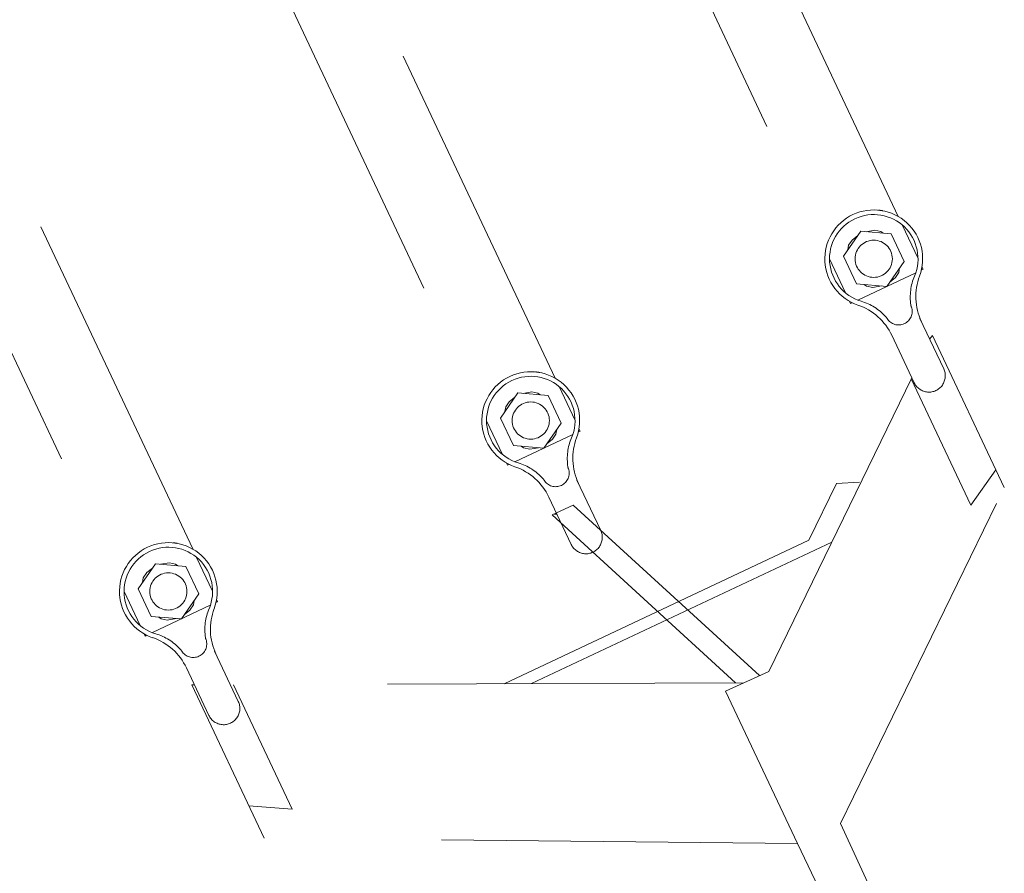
# Model space of a CAD drawing. Header units: millimetres. Extents: x 0 to 594, y 0 to 420.
# Tile 48 of 53: x 137 to 148, y 363 to 373. Entities that reach past the tile are written whole.
import ezdxf

# ---------------------------------------------------------------- set-up
doc = ezdxf.new("R2010")
doc.units = ezdxf.units.MM
doc.linetypes.add('K5LT_DASHED', pattern=[6, 4, -2])

# ---------------------------------------------------------------- blocks, each defined once
blk = doc.blocks.new('U294')
at = {"color": 7, "linetype": 'K5LT_DASHED', "lineweight": 18}
for p, q in [((146.509, 370.697), (141.586, 381.138)), ((140.772, 380.754), (145.695, 370.313)), ((142.657, 368.88), (137.734, 379.321)), ((136.92, 378.937), (141.843, 368.496)), ((138.587, 366.961), (133.663, 377.401)), ((132.849, 377.017), (137.773, 366.577)), ((146.733, 370.223), (146.554, 370.602)), ((145.895, 370.249), (146.09, 370.53)), ((145.994, 370.431), (146.057, 370.482)), ((146.09, 370.53), (146.431, 370.502)), ((146.149, 370.525), (146.249, 370.542)), ((146.249, 370.542), (146.317, 370.528)), ((146.317, 370.528), (146.342, 370.509)), ((146.431, 370.502), (146.577, 370.192)), ((145.946, 370.323), (145.954, 370.374)), ((145.954, 370.374), (145.994, 370.431)), ((145.74, 370.219), (145.919, 369.839)), ((145.895, 370.249), (146.041, 369.939)), ((146.577, 370.192), (146.382, 369.911)), ((146.526, 370.119), (146.518, 370.068)), ((146.789, 370.103), (146.777, 370.129)), ((146.057, 369.758), (146.708, 370.064)), ((146.479, 370.01), (146.416, 369.959)), ((146.518, 370.068), (146.479, 370.01)), ((146.77, 370.094), (146.789, 370.103)), ((146.382, 369.911), (146.041, 369.939)), ((146.156, 369.913), (146.13, 369.932)), ((146.224, 369.899), (146.156, 369.913)), ((146.324, 369.916), (146.224, 369.899)), ((145.963, 369.745), (145.975, 369.719)), ((145.975, 369.719), (145.994, 369.728)), ((147.022, 368.984), (146.755, 369.551)), ((146.691, 368.828), (146.439, 369.362)), ((146.897, 369.358), (146.863, 369.32)), ((147.702, 367.65), (146.897, 369.358)), ((142.881, 368.406), (142.702, 368.786)), ((146.665, 368.883), (145.056, 365.586)), ((147.327, 367.452), (146.657, 368.871)), ((142.043, 368.432), (142.238, 368.714)), ((142.238, 368.714), (142.58, 368.685)), ((142.297, 368.709), (142.397, 368.726)), ((142.397, 368.726), (142.465, 368.712)), ((142.465, 368.712), (142.491, 368.693)), ((142.58, 368.685), (142.726, 368.376)), ((142.103, 368.557), (142.142, 368.614)), ((142.142, 368.614), (142.205, 368.666)), ((142.094, 368.506), (142.103, 368.557)), ((141.888, 368.402), (142.067, 368.022)), ((142.043, 368.432), (142.189, 368.123)), ((142.726, 368.376), (142.53, 368.094)), ((142.205, 367.941), (142.856, 368.248)), ((142.666, 368.251), (142.627, 368.194)), ((142.675, 368.302), (142.666, 368.251)), ((142.918, 368.277), (142.937, 368.286)), ((142.937, 368.286), (142.925, 368.312)), ((142.53, 368.094), (142.189, 368.123)), ((142.627, 368.194), (142.564, 368.143)), ((142.304, 368.097), (142.278, 368.115)), ((142.372, 368.083), (142.304, 368.097)), ((142.472, 368.099), (142.372, 368.083)), ((142.111, 367.928), (142.123, 367.903)), ((142.123, 367.903), (142.143, 367.912)), ((147.607, 367.851), (147.327, 367.452)), ((143.17, 367.168), (142.903, 367.734)), ((145.818, 367.698), (145.507, 367.061)), ((146.076, 367.712), (145.818, 367.698)), ((145.861, 363.878), (147.702, 367.65)), ((142.839, 367.012), (142.587, 367.545)), ((142.625, 367.343), (142.859, 367.454)), ((142.859, 367.454), (144.952, 365.538)), ((144.685, 365.457), (142.625, 367.343)), ((142.678, 367.353), (142.646, 367.353)), ((145.507, 367.061), (142.085, 365.447)), ((145.764, 367.038), (142.394, 365.448)), ((137.973, 366.513), (138.168, 366.794)), ((138.168, 366.794), (138.509, 366.766)), ((138.226, 366.789), (138.326, 366.806)), ((138.326, 366.806), (138.394, 366.792)), ((138.394, 366.792), (138.42, 366.773)), ((138.81, 366.487), (138.631, 366.866)), ((138.032, 366.637), (138.071, 366.695)), ((138.071, 366.695), (138.134, 366.746)), ((138.509, 366.766), (138.655, 366.456)), ((138.024, 366.586), (138.032, 366.637)), ((137.817, 366.482), (137.996, 366.103)), ((137.973, 366.513), (138.119, 366.203)), ((138.655, 366.456), (138.46, 366.175)), ((138.604, 366.383), (138.596, 366.332)), ((138.848, 366.358), (138.867, 366.367)), ((138.867, 366.367), (138.855, 366.392)), ((138.135, 366.021), (138.785, 366.328)), ((138.556, 366.274), (138.493, 366.223)), ((138.596, 366.332), (138.556, 366.274)), ((138.46, 366.175), (138.119, 366.203)), ((138.234, 366.177), (138.208, 366.196)), ((138.301, 366.163), (138.234, 366.177)), ((138.401, 366.18), (138.301, 366.163)), ((138.041, 366.008), (138.053, 365.983)), ((138.053, 365.983), (138.072, 365.992)), ((139.099, 365.248), (138.832, 365.814)), ((138.768, 365.092), (138.517, 365.625)), ((144.572, 365.364), (145.056, 365.586)), ((139.388, 363.712), (138.576, 365.434)), ((138.607, 365.434), (138.576, 365.434)), ((144.775, 365.457), (139.011, 365.435)), ((139.703, 364.038), (139.044, 365.435)), ((145.38, 363.652), (144.572, 365.364)), ((139.216, 364.076), (139.703, 364.038)), ((145.861, 363.878), (146.239, 363.063)), ((145.38, 363.652), (139.388, 363.712)), ((145.769, 362.841), (145.38, 363.652))]:
    blk.add_line(p, q, dxfattribs=at)
for centre, radius, start, end in [((146.236, 370.221), 0.549, 339.3271, 251.1687), ((146.236, 370.221), 0.497, 337.0582, 253.4375), ((146.236, 370.221), 0.549, 79.4954, 84.2827), ((146.236, 370.221), 0.209, 0, 180), ((146.236, 370.221), 0.209, 180, 0), ((147.247, 369.793), 0.601, 157.0582, 188.6809), ((147.361, 369.796), 0.653, 159.3271, 205.2479), ((145.848, 369.083), 0.653, 25.2479, 71.1687), ((145.923, 369.169), 0.601, 41.8148, 73.4375), ((146.515, 369.63), 0.152, 211.4742, 19.0215), ((146.782, 369.722), 0.131, 188.6809, 199.0215), ((146.274, 369.482), 0.131, 31.4742, 41.8148), ((142.384, 368.404), 0.549, 339.3271, 251.1687), ((142.384, 368.404), 0.497, 337.0582, 253.4375), ((142.384, 368.404), 0.549, 79.4954, 84.2827), ((146.856, 368.906), 0.183, 205.2479, 25.2479), ((146.856, 368.906), 0.183, 205.2479, 25.2479), ((142.384, 368.404), 0.209, 0, 180), ((142.384, 368.404), 0.209, 180, 0), ((143.395, 367.976), 0.601, 157.0582, 188.6809), ((143.509, 367.98), 0.653, 159.3271, 205.2479), ((142.072, 367.352), 0.601, 41.8148, 73.4375), ((141.996, 367.266), 0.653, 25.2479, 71.1687), ((142.663, 367.813), 0.152, 211.4742, 19.0215), ((142.93, 367.905), 0.131, 188.6809, 199.0215), ((142.422, 367.666), 0.131, 31.4742, 41.8148), ((143.004, 367.09), 0.183, 205.2479, 25.2479), ((138.314, 366.484), 0.549, 339.3271, 251.1687), ((138.314, 366.484), 0.549, 79.4954, 84.2827), ((138.314, 366.484), 0.497, 337.0582, 253.4375), ((138.314, 366.484), 0.209, 0, 180), ((138.314, 366.484), 0.209, 180, 0), ((139.325, 366.057), 0.601, 157.0582, 188.6809), ((139.439, 366.06), 0.653, 159.3271, 205.2479), ((137.926, 365.347), 0.653, 25.2479, 71.1687), ((138.001, 365.432), 0.601, 41.8148, 73.4375), ((138.593, 365.894), 0.152, 211.4742, 19.0215), ((138.86, 365.986), 0.131, 188.6809, 199.0215), ((138.352, 365.746), 0.131, 31.4742, 41.8148), ((138.934, 365.17), 0.183, 205.2479, 25.2479)]:
    blk.add_arc(centre, radius, start, end, dxfattribs=at)

msp = doc.modelspace()

# ---------------------------------------------------------------- block references
msp.add_blockref('U294', (0, 0))

doc.saveas('drawing.dxf')
